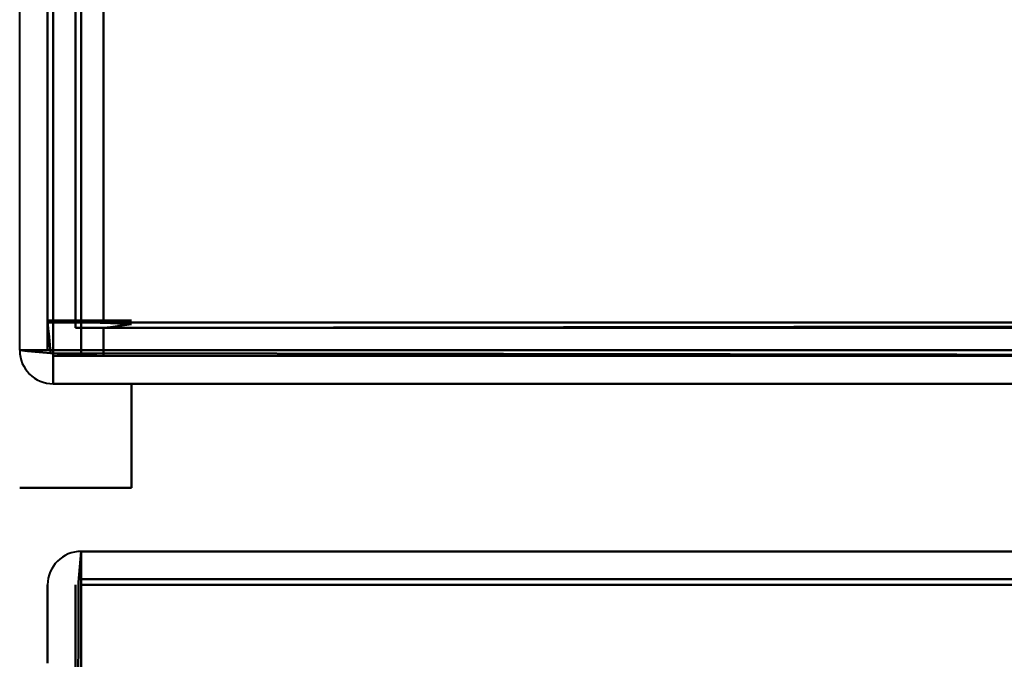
# Model space of a CAD drawing. Header units: millimetres. Extents: x -852 to 852, y -1321 to 592.
# Tile 12 of 111: x -690 to -672, y -422 to -411. Entities that reach past the tile are written whole.
import ezdxf

# ---------------------------------------------------------------- set-up
doc = ezdxf.new("R2010")
doc.units = ezdxf.units.MM
doc.layers.add('G-IMPT', color=8, linetype='Continuous', lineweight=40)

# ---------------------------------------------------------------- blocks, each defined once
blk = doc.blocks.new('NEXA 1500 CALQUES_dwg-769064-Niveau de réf_')
at = {"layer": 'G-IMPT'}
for p, q in [((-689.5, -383.95), (-688.9, -383.95)), ((-688.9, -383.95), (-689.5, -383.95)), ((-688.9, -383.95), (-688.9, -384.55)), ((-688.9, -384.55), (-688.9, -383.95)), ((-689.4, -384.45), (-690, -384.45)), ((-690, -384.45), (-689.4, -384.45)), ((-690, -384.45), (-689.4, -384.45)), ((-689.4, -384.45), (-690, -384.45)), ((-689.4, -384.45), (-690, -384.45)), ((-690, -384.45), (-689.4, -384.45)), ((-689.4, -385.05), (-689.4, -384.45)), ((-689.4, -384.45), (-689.4, -385.05)), ((-689.4, -385.05), (689.4, -385.05)), ((-176.1, -388.05), (-688.9, -388.05)), ((-688.9, -388.65), (-688.9, -388.05)), ((-688.9, -388.65), (-688.9, -388.05)), ((-688.9, -388.05), (-688.9, -388.65)), ((-688.9, -388.05), (-688.9, -388.65))]:
    blk.add_line(p, q, dxfattribs=at)
at = {"layer": 'G-IMPT', "flags": 128}
for points in [[(-690, -384.45), (-690, -176), (-690, 32.45), (-690, 240.9), (-690, 449.35)], [(-689.5, 449.35), (-689.5, 240.9), (-689.5, 32.45), (-689.5, -176), (-689.5, -384.45)], [(-689.5, -384.45), (-689.5, -176), (-689.5, 32.45), (-689.5, 240.9), (-689.5, 449.35)], [(-689.5, 449.35), (-689.5, 240.9), (-689.5, 32.45), (-689.5, -176), (-689.5, -384.45)], [(-689.4, 449.35), (-689.4, 240.9), (-689.4, 32.45), (-689.4, -176), (-689.4, -384.45)], [(-689.4, -384.45), (-689.4, -176), (-689.4, 32.45), (-689.4, 240.9), (-689.4, 449.35)], [(-689.4, -384.45), (-689.4, -176), (-689.4, 32.45), (-689.4, 240.9), (-689.4, 449.35)], [(-689.4, 449.35), (-689.4, 240.9), (-689.4, 32.45), (-689.4, -176), (-689.4, -384.45)], [(-689.4, -384.45), (-689.4, -176), (-689.4, 32.45), (-689.4, 240.9), (-689.4, 449.35)], [(-689.4, -384.45), (-689.4, -176), (-689.4, 32.45), (-689.4, 240.9), (-689.4, 449.35)], [(-689.4, 449.35), (-689.4, 240.9), (-689.4, 32.45), (-689.4, -176), (-689.4, -384.45)], [(-689.4, -384.45), (-689.4, -176), (-689.4, 32.45), (-689.4, 240.9), (-689.4, 449.35)], [(-689.4, 449.35), (-689.4, 240.9), (-689.4, 32.45), (-689.4, -176), (-689.4, -384.45)], [(-689, 448.95), (-689, 240.7), (-689, 32.45), (-689, -175.8), (-689, -384.05)], [(-689, -384.05), (-689, -175.8), (-689, 32.45), (-689, 240.7), (-689, 448.95)], [(-689.5, 448.85), (-689.5, 240.65), (-689.5, 32.45), (-689.5, -175.75), (-689.5, -383.95)], [(-689.5, -383.95), (-689.5, -175.75), (-689.5, 32.45), (-689.5, 240.65), (-689.5, 448.85)], [(-689.5, 448.85), (-689.5, 240.65), (-689.5, 32.45), (-689.5, -175.75), (-689.5, -383.95)], [(-689.5, -383.95), (-689.5, -175.75), (-689.5, 32.45), (-689.5, 240.65), (-689.5, 448.85)], [(-689.5, 448.85), (-689.5, 240.65), (-689.5, 32.45), (-689.5, -175.75), (-689.5, -383.95)], [(-689.5, -383.95), (-689.5, -175.75), (-689.5, 32.45), (-689.5, 240.65), (-689.5, 448.85)], [(-689, -383.95), (-689, -175.75), (-689, 32.45), (-689, 240.65), (-689, 448.85)], [(-689, 448.85), (-689, 240.65), (-689, 32.45), (-689, -175.75), (-689, -383.95)], [(-688.9, 448.85), (-688.9, 240.65), (-688.9, 32.45), (-688.9, -175.75), (-688.9, -383.95)], [(-688.9, -383.95), (-688.9, -175.75), (-688.9, 32.45), (-688.9, 240.65), (-688.9, 448.85)], [(-688.5, 448.85), (-688.5, 240.65), (-688.5, 32.45), (-688.5, -175.75), (-688.5, -383.95)], [(-688.5, 448.85), (-688.5, 240.65), (-688.5, 32.45), (-688.5, -175.75), (-688.5, -383.95)], [(-688.5, -383.95), (-688.5, -175.75), (-688.5, 32.45), (-688.5, 240.65), (-688.5, 448.85)], [(-688.5, -383.95), (-688.5, -175.75), (-688.5, 32.45), (-688.5, 240.65), (-688.5, 448.85)], [(-688.5, 448.85), (-688.5, 240.65), (-688.5, 32.45), (-688.5, -175.75), (-688.5, -383.95)], [(-688.5, -383.95), (-688.5, -175.75), (-688.5, 32.45), (-688.5, 240.65), (-688.5, 448.85)], [(-688.5, 448.85), (-688.5, 240.65), (-688.5, 32.45), (-688.5, -175.75), (-688.5, -383.95)], [(-688.5, -383.95), (-688.5, -175.75), (-688.5, 32.45), (-688.5, 240.65), (-688.5, 448.85)], [(-689.45, -384.5), (-689.463, -384.354), (-689.475, -384.208), (-689.488, -384.061), (-689.5, -383.915)], [(-689.5, -383.915), (-689.125, -383.932), (-688.75, -383.949), (-688.375, -383.966), (-688, -383.983)], [(-688, -383.915), (-688.375, -383.915), (-688.75, -383.915), (-689.125, -383.915), (-689.5, -383.915)], [(-689.5, -383.915), (-689.125, -383.915), (-688.75, -383.915), (-688.375, -383.915), (-688, -383.915)], [(-689.5, -383.915), (-689.488, -384.061), (-689.475, -384.208), (-689.463, -384.354), (-689.45, -384.5)], [(-688, -383.983), (-688.375, -383.966), (-688.75, -383.949), (-689.125, -383.932), (-689.5, -383.915)], [(-689.45, -384.5), (-689.463, -384.354), (-689.475, -384.208), (-689.488, -384.061), (-689.5, -383.915)], [(-689.5, -383.915), (-689.125, -383.932), (-688.75, -383.949), (-688.375, -383.966), (-688, -383.983)], [(-688, -383.915), (-688.375, -383.915), (-688.75, -383.915), (-689.125, -383.915), (-689.5, -383.915)], [(-689.5, -383.915), (-689.125, -383.915), (-688.75, -383.915), (-688.375, -383.915), (-688, -383.915)], [(-689.5, -383.915), (-689.488, -384.061), (-689.475, -384.208), (-689.463, -384.354), (-689.45, -384.5)], [(-688, -383.983), (-688.375, -383.966), (-688.75, -383.949), (-689.125, -383.932), (-689.5, -383.915)], [(-689.5, -384.45), (-689.5, -384.316), (-689.5, -384.183), (-689.5, -384.049), (-689.5, -383.915)], [(-689.5, -383.915), (-689.5, -384.049), (-689.5, -384.183), (-689.5, -384.316), (-689.5, -384.45)], [(-689.5, -384.45), (-689.5, -384.316), (-689.5, -384.183), (-689.5, -384.049), (-689.5, -383.915)], [(-689.5, -383.915), (-689.5, -384.049), (-689.5, -384.183), (-689.5, -384.316), (-689.5, -384.45)], [(-689.5, -383.95), (-689.375, -383.95), (-689.25, -383.95), (-689.125, -383.95), (-689, -383.95)], [(-689.5, -384.45), (-689.5, -384.325), (-689.5, -384.2), (-689.5, -384.075), (-689.5, -383.95)], [(-689.5, -383.95), (-689.5, -384.075), (-689.5, -384.2), (-689.5, -384.325), (-689.5, -384.45)], [(-689, -383.95), (-689.125, -383.95), (-689.25, -383.95), (-689.375, -383.95), (-689.5, -383.95)], [(-689, -383.95), (-689, -383.963), (-689, -383.975), (-689, -383.988), (-689, -384)], [(-688.95, -383.95), (-688.963, -383.95), (-688.975, -383.95), (-688.988, -383.95), (-689, -383.95)], [(-689, -384), (-689, -384.013), (-689, -384.025), (-689, -384.038), (-689, -384.05)], [(-688.9, -383.95), (-688.913, -383.95), (-688.925, -383.95), (-688.938, -383.95), (-688.95, -383.95)], [(-688.9, -384), (-688.9, -383.988), (-688.9, -383.975), (-688.9, -383.963), (-688.9, -383.95)], [(-688.9, -383.95), (-680.925, -383.95), (-672.95, -383.95), (-664.975, -383.95), (-657, -383.95)], [(-657, -383.95), (-664.975, -383.95), (-672.95, -383.95), (-680.925, -383.95), (-688.9, -383.95)], [(-688.9, -384.05), (-688.9, -384.038), (-688.9, -384.025), (-688.9, -384.013), (-688.9, -384)], [(-688.5, -383.95), (-680.625, -383.95), (-672.75, -383.95), (-664.875, -383.95), (-657, -383.95)], [(-655.6, -383.95), (-663.825, -383.95), (-672.05, -383.95), (-680.275, -383.95), (-688.5, -383.95)], [(-688.5, -383.95), (-680.275, -383.95), (-672.05, -383.95), (-663.825, -383.95), (-655.6, -383.95)], [(-657, -383.95), (-664.875, -383.95), (-672.75, -383.95), (-680.625, -383.95), (-688.5, -383.95)], [(-688.5, -383.95), (-680.263, -383.95), (-672.025, -383.95), (-663.788, -383.95), (-655.55, -383.95)], [(-655.55, -383.95), (-663.788, -383.95), (-672.025, -383.95), (-680.263, -383.95), (-688.5, -383.95)], [(-688.5, -383.95), (-680.625, -383.95), (-672.75, -383.95), (-664.875, -383.95), (-657, -383.95)], [(-657, -383.95), (-664.875, -383.95), (-672.75, -383.95), (-680.625, -383.95), (-688.5, -383.95)], [(-688, -383.983), (-688.125, -383.999), (-688.25, -384.016), (-688.375, -384.033), (-688.5, -384.05)], [(-688.5, -384.05), (-688.375, -384.033), (-688.25, -384.016), (-688.125, -383.999), (-688, -383.983)], [(-688, -383.983), (-688.125, -383.999), (-688.25, -384.016), (-688.375, -384.033), (-688.5, -384.05)], [(-688.5, -384.05), (-688.375, -384.033), (-688.25, -384.016), (-688.125, -383.999), (-688, -383.983)], [(-688.5, -384.05), (-680.263, -384.038), (-672.025, -384.025), (-663.788, -384.013), (-655.55, -384)], [(-655.55, -384), (-663.788, -384.013), (-672.025, -384.025), (-680.263, -384.038), (-688.5, -384.05)], [(-689, -384.05), (-344.5, -384.05), (0, -384.05), (344.5, -384.05), (689, -384.05)], [(689, -384.05), (344.5, -384.05), (0, -384.05), (-344.5, -384.05), (-689, -384.05)], [(-689, -384.05), (-688.988, -384.05), (-688.975, -384.05), (-688.963, -384.05), (-688.95, -384.05)], [(-688.95, -384.05), (-688.938, -384.05), (-688.925, -384.05), (-688.913, -384.05), (-688.9, -384.05)], [(688.9, -384.05), (344.45, -384.05), (0, -384.05), (-344.45, -384.05), (-688.9, -384.05)], [(-688.9, -384.05), (-688.9, -384.175), (-688.9, -384.3), (-688.9, -384.425), (-688.9, -384.55)], [(-688.9, -384.05), (-344.45, -384.05), (0, -384.05), (344.45, -384.05), (688.9, -384.05)], [(-688.9, -384.55), (-688.9, -384.425), (-688.9, -384.3), (-688.9, -384.175), (-688.9, -384.05)], [(-688.5, -384.55), (-688.5, -384.425), (-688.5, -384.3), (-688.5, -384.175), (-688.5, -384.05)], [(-688.5, -384.05), (-688.5, -384.175), (-688.5, -384.3), (-688.5, -384.425), (-688.5, -384.55)], [(-688.5, -384.05), (-688.5, -384.175), (-688.5, -384.3), (-688.5, -384.425), (-688.5, -384.55)], [(-688.5, -384.55), (-688.5, -384.425), (-688.5, -384.3), (-688.5, -384.175), (-688.5, -384.05)], [(-688, -384.05), (-688.125, -384.05), (-688.25, -384.05), (-688.375, -384.05), (-688.5, -384.05)], [(-688.5, -384.05), (-680.275, -384.05), (-672.05, -384.05), (-663.825, -384.05), (-655.6, -384.05)], [(-655.6, -384.05), (-663.825, -384.05), (-672.05, -384.05), (-680.275, -384.05), (-688.5, -384.05)], [(-688.5, -384.05), (-688.375, -384.05), (-688.25, -384.05), (-688.125, -384.05), (-688, -384.05)], [(-688, -384.05), (-688.125, -384.05), (-688.25, -384.05), (-688.375, -384.05), (-688.5, -384.05)], [(-688.5, -384.05), (-688.375, -384.05), (-688.25, -384.05), (-688.125, -384.05), (-688, -384.05)], [(-688.5, -384.55), (-688.5, -384.425), (-688.5, -384.3), (-688.5, -384.175), (-688.5, -384.05)], [(-688.5, -384.05), (-688.5, -384.175), (-688.5, -384.3), (-688.5, -384.425), (-688.5, -384.55)], [(-688.5, -384.05), (-688.5, -384.175), (-688.5, -384.3), (-688.5, -384.425), (-688.5, -384.55)], [(-688.5, -384.55), (-688.5, -384.425), (-688.5, -384.3), (-688.5, -384.175), (-688.5, -384.05)], [(-688.5, -384.05), (-688.5, -384.175), (-688.5, -384.3), (-688.5, -384.425), (-688.5, -384.55)], [(-688.5, -384.55), (-688.5, -384.425), (-688.5, -384.3), (-688.5, -384.175), (-688.5, -384.05)], [(-688.5, -384.55), (-688.5, -384.425), (-688.5, -384.3), (-688.5, -384.175), (-688.5, -384.05)], [(-688.5, -384.05), (-688.5, -384.175), (-688.5, -384.3), (-688.5, -384.425), (-688.5, -384.55)], [(-690, -384.45), (-689.875, -384.45), (-689.75, -384.45), (-689.625, -384.45), (-689.5, -384.45)], [(-689.5, -384.45), (-689.625, -384.45), (-689.75, -384.45), (-689.875, -384.45), (-690, -384.45)], [(-690, -384.45), (-689.863, -384.45), (-689.725, -384.45), (-689.588, -384.45), (-689.45, -384.45)], [(-689.45, -384.5), (-689.588, -384.488), (-689.725, -384.475), (-689.863, -384.463), (-690, -384.45)], [(-690, -384.45), (-689.863, -384.463), (-689.725, -384.475), (-689.588, -384.488), (-689.45, -384.5)], [(-689.45, -384.45), (-689.588, -384.45), (-689.725, -384.45), (-689.863, -384.45), (-690, -384.45)], [(-689.5, -384.45), (-689.488, -384.45), (-689.475, -384.45), (-689.463, -384.45), (-689.45, -384.45)], [(-689.45, -384.45), (-689.438, -384.45), (-689.425, -384.45), (-689.413, -384.45), (-689.4, -384.45)], [(-689.45, -384.45), (-681.338, -384.45), (-673.225, -384.45), (-665.113, -384.45), (-657, -384.45)], [(-657, -384.45), (-665.113, -384.45), (-673.225, -384.45), (-681.338, -384.45), (-689.45, -384.45)], [(-657, -384.55), (-665.113, -384.538), (-673.225, -384.525), (-681.338, -384.513), (-689.45, -384.5)], [(-688.5, -384.55), (-688.738, -384.538), (-688.975, -384.525), (-689.213, -384.513), (-689.45, -384.5)], [(-689.45, -384.5), (-689.213, -384.513), (-688.975, -384.525), (-688.738, -384.538), (-688.5, -384.55)], [(-688.5, -384.55), (-688.738, -384.538), (-688.975, -384.525), (-689.213, -384.513), (-689.45, -384.5)], [(-689.45, -384.5), (-689.213, -384.513), (-688.975, -384.525), (-688.738, -384.538), (-688.5, -384.55)], [(-689.45, -384.5), (-681.338, -384.513), (-673.225, -384.525), (-665.113, -384.538), (-657, -384.55)], [(-689.4, -384.45), (-344.7, -384.45), (0, -384.45), (344.7, -384.45), (689.4, -384.45)], [(689.4, -384.45), (344.7, -384.45), (0, -384.45), (-344.7, -384.45), (-689.4, -384.45)], [(-689.4, -384.45), (-689.4, -384.463), (-689.4, -384.475), (-689.4, -384.488), (-689.4, -384.5)], [(689.4, -384.45), (344.7, -384.45), (0, -384.45), (-344.7, -384.45), (-689.4, -384.45)], [(-689.4, -384.45), (-681.3, -384.45), (-673.2, -384.45), (-665.1, -384.45), (-657, -384.45)], [(-657, -384.45), (-665.1, -384.45), (-673.2, -384.45), (-681.3, -384.45), (-689.4, -384.45)], [(-657, -384.45), (-665.1, -384.45), (-673.2, -384.45), (-681.3, -384.45), (-689.4, -384.45)], [(-665.233, -384.45), (-671.275, -384.45), (-677.316, -384.45), (-683.358, -384.45), (-689.4, -384.45)], [(-689.4, -384.45), (-681.3, -384.45), (-673.2, -384.45), (-665.1, -384.45), (-657, -384.45)], [(-689.4, -384.45), (-683.358, -384.45), (-677.316, -384.45), (-671.275, -384.45), (-665.233, -384.45)], [(-689.4, -384.5), (-689.4, -384.513), (-689.4, -384.525), (-689.4, -384.538), (-689.4, -384.55)], [(-689.4, -384.55), (-689.4, -384.675), (-689.4, -384.8), (-689.4, -384.925), (-689.4, -385.05)], [(-689.4, -384.55), (-689.275, -384.55), (-689.15, -384.55), (-689.025, -384.55), (-688.9, -384.55)], [(-689.4, -385.05), (-689.4, -384.925), (-689.4, -384.8), (-689.4, -384.675), (-689.4, -384.55)], [(-688.9, -384.55), (-689.025, -384.55), (-689.15, -384.55), (-689.275, -384.55), (-689.4, -384.55)], [(-689.4, -384.55), (-344.7, -384.55), (0, -384.55), (344.7, -384.55), (689.4, -384.55)], [(-689.4, -384.55), (-689.175, -384.55), (-688.95, -384.55), (-688.725, -384.55), (-688.5, -384.55)], [(-688.5, -384.55), (-688.725, -384.55), (-688.95, -384.55), (-689.175, -384.55), (-689.4, -384.55)], [(-688.5, -384.55), (-688.725, -384.55), (-688.95, -384.55), (-689.175, -384.55), (-689.4, -384.55)], [(-689.4, -384.55), (-681.3, -384.55), (-673.2, -384.55), (-665.1, -384.55), (-657, -384.55)], [(-689.4, -384.55), (-689.175, -384.55), (-688.95, -384.55), (-688.725, -384.55), (-688.5, -384.55)], [(-657, -384.55), (-665.1, -384.55), (-673.2, -384.55), (-681.3, -384.55), (-689.4, -384.55)], [(-688.9, -384.55), (-344.45, -384.55), (0, -384.55), (344.45, -384.55), (688.9, -384.55)], [(688.9, -384.55), (344.45, -384.55), (0, -384.55), (-344.45, -384.55), (-688.9, -384.55)], [(-688.9, -384.55), (-344.45, -384.55), (0, -384.55), (344.45, -384.55), (688.9, -384.55)], [(688.9, -384.55), (344.45, -384.55), (0, -384.55), (-344.45, -384.55), (-688.9, -384.55)], [(-688.9, -384.55), (-344.45, -384.55), (0, -384.55), (344.45, -384.55), (688.9, -384.55)], [(688.9, -384.55), (344.45, -384.55), (0, -384.55), (-344.45, -384.55), (-688.9, -384.55)], [(-657, -384.55), (-664.875, -384.55), (-672.75, -384.55), (-680.625, -384.55), (-688.5, -384.55)], [(-657, -384.55), (-664.875, -384.55), (-672.75, -384.55), (-680.625, -384.55), (-688.5, -384.55)], [(-688.5, -384.55), (-680.625, -384.55), (-672.75, -384.55), (-664.875, -384.55), (-657, -384.55)], [(-688.5, -384.55), (-680.625, -384.55), (-672.75, -384.55), (-664.875, -384.55), (-657, -384.55)], [(-689.4, -385.05), (-344.7, -385.05), (0, -385.05), (344.7, -385.05), (689.4, -385.05)], [(689.4, -385.05), (344.7, -385.05), (0, -385.05), (-344.7, -385.05), (-689.4, -385.05)], [(-689.4, -385.05), (-344.7, -385.05), (0, -385.05), (344.7, -385.05), (689.4, -385.05)], [(689.4, -385.05), (344.7, -385.05), (0, -385.05), (-344.7, -385.05), (-689.4, -385.05)], [(-689.4, -385.05), (-689.05, -385.05), (-688.7, -385.05), (-688.35, -385.05), (-688, -385.05)], [(-688, -385.05), (-688.35, -385.05), (-688.7, -385.05), (-689.05, -385.05), (-689.4, -385.05)], [(-689.4, -385.05), (-689.05, -385.05), (-688.7, -385.05), (-688.35, -385.05), (-688, -385.05)], [(-688, -385.05), (-688.35, -385.05), (-688.7, -385.05), (-689.05, -385.05), (-689.4, -385.05)], [(-689.4, -385.05), (-681.3, -385.05), (-673.2, -385.05), (-665.1, -385.05), (-657, -385.05)], [(-689.4, -385.05), (-689.05, -385.05), (-688.7, -385.05), (-688.35, -385.05), (-688, -385.05)], [(-688, -385.05), (-688.35, -385.05), (-688.7, -385.05), (-689.05, -385.05), (-689.4, -385.05)], [(-689.4, -385.05), (-689.05, -385.05), (-688.7, -385.05), (-688.35, -385.05), (-688, -385.05)], [(-688, -385.05), (-688.35, -385.05), (-688.7, -385.05), (-689.05, -385.05), (-689.4, -385.05)], [(-689.4, -385.05), (-681.3, -385.05), (-673.2, -385.05), (-665.1, -385.05), (-657, -385.05)], [(-657, -385.05), (-665.1, -385.05), (-673.2, -385.05), (-681.3, -385.05), (-689.4, -385.05)], [(-657, -385.05), (-665.1, -385.05), (-673.2, -385.05), (-681.3, -385.05), (-689.4, -385.05)], [(-688, -385.05), (-688, -385.516), (-688, -385.983), (-688, -386.449), (-688, -386.915)], [(-688, -386.915), (-688, -386.449), (-688, -385.983), (-688, -385.516), (-688, -385.05)], [(-688, -385.05), (-688, -385.516), (-688, -385.983), (-688, -386.449), (-688, -386.915)], [(-688, -386.915), (-688, -386.449), (-688, -385.983), (-688, -385.516), (-688, -385.05)], [(-688, -385.05), (-688, -385.516), (-688, -385.983), (-688, -386.449), (-688, -386.915)], [(-688, -386.915), (-688, -386.449), (-688, -385.983), (-688, -385.516), (-688, -385.05)], [(-688, -385.05), (-688, -385.516), (-688, -385.983), (-688, -386.449), (-688, -386.915)], [(-688, -386.915), (-688, -386.449), (-688, -385.983), (-688, -385.516), (-688, -385.05)], [(-690, -386.915), (-689.5, -386.915), (-689, -386.915), (-688.5, -386.915), (-688, -386.915)], [(-688, -386.915), (-688.5, -386.915), (-689, -386.915), (-689.5, -386.915), (-690, -386.915)], [(-690, -386.915), (-689.5, -386.915), (-689, -386.915), (-688.5, -386.915), (-688, -386.915)], [(-688, -386.915), (-688.5, -386.915), (-689, -386.915), (-689.5, -386.915), (-690, -386.915)], [(-688, -386.915), (-688.5, -386.915), (-689, -386.915), (-689.5, -386.915), (-690, -386.915)], [(-690, -386.915), (-689.5, -386.915), (-689, -386.915), (-688.5, -386.915), (-688, -386.915)], [(-688, -386.915), (-688.5, -386.915), (-689, -386.915), (-689.5, -386.915), (-690, -386.915)], [(-690, -386.915), (-689.5, -386.915), (-689, -386.915), (-688.5, -386.915), (-688, -386.915)], [(-688.9, -388.05), (-688.913, -388.188), (-688.925, -388.325), (-688.938, -388.463), (-688.95, -388.6)], [(-688.95, -388.6), (-688.938, -388.463), (-688.925, -388.325), (-688.913, -388.188), (-688.9, -388.05)], [(-688.9, -388.05), (-560.7, -388.05), (-432.5, -388.05), (-304.3, -388.05), (-176.1, -388.05)], [(-176.1, -388.05), (-304.3, -388.05), (-432.5, -388.05), (-560.7, -388.05), (-688.9, -388.05)], [(-688.9, -388.05), (-560.7, -388.05), (-432.5, -388.05), (-304.3, -388.05), (-176.1, -388.05)], [(-176.1, -388.05), (-304.3, -388.05), (-432.5, -388.05), (-560.7, -388.05), (-688.9, -388.05)], [(-688.9, -388.6), (-688.9, -388.463), (-688.9, -388.325), (-688.9, -388.188), (-688.9, -388.05)], [(-688.9, -388.05), (-688.9, -388.188), (-688.9, -388.325), (-688.9, -388.463), (-688.9, -388.6)], [(-688.95, -388.6), (-688.963, -396.838), (-688.975, -405.075), (-688.988, -413.313), (-689, -421.55)], [(-689, -421.55), (-688.988, -413.313), (-688.975, -405.075), (-688.963, -396.838), (-688.95, -388.6)], [(-176.1, -388.55), (-304.3, -388.55), (-432.5, -388.55), (-560.7, -388.55), (-688.9, -388.55)], [(-688.9, -388.55), (-560.7, -388.55), (-432.5, -388.55), (-304.3, -388.55), (-176.1, -388.55)], [(-688.9, -421.55), (-688.9, -413.313), (-688.9, -405.075), (-688.9, -396.838), (-688.9, -388.6)], [(-688.9, -388.6), (-688.9, -396.838), (-688.9, -405.075), (-688.9, -413.313), (-688.9, -421.55)], [(-689.5, -390.05), (-689.5, -389.7), (-689.5, -389.35), (-689.5, -389), (-689.5, -388.65)], [(-689.5, -388.65), (-689.5, -389), (-689.5, -389.35), (-689.5, -389.7), (-689.5, -390.05)], [(-689.5, -390.05), (-689.5, -389.7), (-689.5, -389.35), (-689.5, -389), (-689.5, -388.65)], [(-689.5, -388.65), (-689.5, -389), (-689.5, -389.35), (-689.5, -389.7), (-689.5, -390.05)], [(-689, -388.65), (-689, -396.875), (-689, -405.1), (-689, -413.325), (-689, -421.55)], [(-689, -421.55), (-689, -413.325), (-689, -405.1), (-689, -396.875), (-689, -388.65)], [(-176.1, -388.65), (-304.3, -388.65), (-432.5, -388.65), (-560.7, -388.65), (-688.9, -388.65)], [(-688.9, -388.65), (-688.9, -396.875), (-688.9, -405.1), (-688.9, -413.325), (-688.9, -421.55)], [(-176.1, -388.65), (-304.3, -388.65), (-432.5, -388.65), (-560.7, -388.65), (-688.9, -388.65)], [(-688.9, -388.65), (-560.7, -388.65), (-432.5, -388.65), (-304.3, -388.65), (-176.1, -388.65)], [(-688.9, -388.65), (-560.7, -388.65), (-432.5, -388.65), (-304.3, -388.65), (-176.1, -388.65)], [(-688.9, -421.55), (-688.9, -413.325), (-688.9, -405.1), (-688.9, -396.875), (-688.9, -388.65)], [(-176.1, -388.65), (-304.3, -388.65), (-432.5, -388.65), (-560.7, -388.65), (-688.9, -388.65)], [(-688.9, -388.65), (-688.9, -389), (-688.9, -389.35), (-688.9, -389.7), (-688.9, -390.05)], [(-688.9, -390.05), (-688.9, -389.7), (-688.9, -389.35), (-688.9, -389), (-688.9, -388.65)], [(-688.9, -388.65), (-560.7, -388.65), (-432.5, -388.65), (-304.3, -388.65), (-176.1, -388.65)], [(-688.9, -388.65), (-688.9, -389), (-688.9, -389.35), (-688.9, -389.7), (-688.9, -390.05)], [(-688.9, -390.05), (-688.9, -389.7), (-688.9, -389.35), (-688.9, -389), (-688.9, -388.65)]]:
    blk.add_lwpolyline(points, dxfattribs=at)
at = {"layer": 'G-IMPT'}
for centre, start, end in [((-689.4, -384.45), 180, 270), ((-689.4, -384.45), 180, 270), ((-689.4, -384.45), 180, 270), ((-689.4, -384.45), 180, 270), ((-689.4, -384.45), 180, 270), ((-689.4, -384.45), 180, 270), ((-689.4, -384.45), 180, 270), ((-689.4, -384.45), 180, 270), ((-689.4, -384.45), 180, 270), ((-689.4, -384.45), 180, 270), ((-689.4, -384.45), 180, 270), ((-689.4, -384.45), 180, 270), ((-688.9, -388.65), 90, 180), ((-688.9, -388.65), 90, 180), ((-688.9, -388.65), 90, 180), ((-688.9, -388.65), 90, 180)]:
    blk.add_arc(centre, 0.6, start, end, dxfattribs=at)

msp = doc.modelspace()

# ---------------------------------------------------------------- block references
at = {"layer": 'G-IMPT'}
msp.add_blockref('NEXA 1500 CALQUES_dwg-769064-Niveau de réf_', (0, -32.45), dxfattribs=at)

doc.saveas('drawing.dxf')
